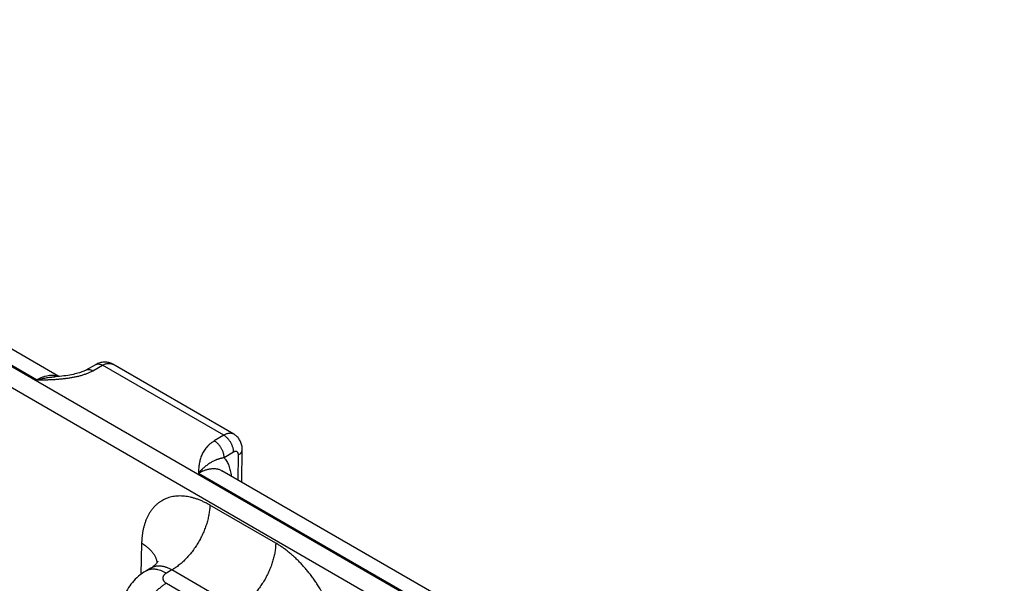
# Model space of a CAD drawing. Header units: inches. Extents: x 0 to 34, y 0 to 22.
# Tile 67 of 69: x 26.9 to 28.3, y 17.5 to 18.3. Entities that reach past the tile are written whole.
import ezdxf

# ---------------------------------------------------------------- set-up
doc = ezdxf.new("R2010")
doc.units = ezdxf.units.IN
doc.header["$LTSCALE"] = 1.87
doc.header["$MEASUREMENT"] = 0
doc.layers.get('0').update_dxf_attribs({"linetype": 'CONTINUOUS'})

msp = doc.modelspace()

# ---------------------------------------------------------------- linework, layer by layer
at = {"color": 7, "linetype": 'CONTINUOUS'}
for p, q in [((28.2858, 16.9916), (25.6906, 18.49)), ((28.2723, 16.9686), (25.6771, 18.467)), ((26.8782, 17.8061), (26.4558, 18.05)), ((26.9104, 17.8112), (26.49, 18.0539)), ((26.95, 17.8206), (26.9643, 17.8286)), ((26.9598, 17.8195), (26.974, 17.8274)), ((27.1503, 17.7256), (26.974, 17.8274)), ((26.9891, 17.8289), (26.9891, 17.8289)), ((27.1652, 17.7272), (26.9891, 17.8289)), ((27.1503, 17.7256), (27.1366, 17.7174)), ((27.1769, 17.6573), (27.1773, 17.7051)), ((27.1647, 17.7013), (27.151, 17.6931)), ((27.1714, 17.6605), (27.1717, 17.6972)), ((27.568, 17.4315), (27.1476, 17.6742)), ((27.5358, 17.4264), (27.1134, 17.6703)), ((27.226, 17.5689), (27.1301, 17.6242)), ((27.0309, 17.5689), (27.0295, 17.5232)), ((27.0445, 17.5325), (27.0369, 17.5281)), ((27.075, 17.5298), (27.0669, 17.5251)), ((27.1708, 17.4744), (27.075, 17.5298)), ((27.0669, 17.5104), (27.1373, 17.4698))]:
    msp.add_line(p, q, dxfattribs=at)
for points in [[(26.9891, 17.8289), (26.9884, 17.8292), (26.9872, 17.8299), (26.9859, 17.8304), (26.9845, 17.8309), (26.9831, 17.8313), (26.9818, 17.8316), (26.9803, 17.8318), (26.9789, 17.832), (26.9774, 17.832), (26.976, 17.832), (26.9745, 17.8319), (26.973, 17.8317), (26.9715, 17.8314), (26.97, 17.831), (26.9685, 17.8305), (26.967, 17.8299), (26.9655, 17.8292), (26.9643, 17.8286)], [(26.95, 17.8206), (26.9491, 17.8201), (26.948, 17.8196), (26.9467, 17.819), (26.9453, 17.8184), (26.9438, 17.8178), (26.9421, 17.8171), (26.9403, 17.8165), (26.9383, 17.8159), (26.9362, 17.8153), (26.9339, 17.8148), (26.9316, 17.8142), (26.9291, 17.8137), (26.9264, 17.8132), (26.9237, 17.8127), (26.9208, 17.8123), (26.9178, 17.8119), (26.9147, 17.8116), (26.9115, 17.8113), (26.9081, 17.811), (26.9052, 17.8108)], [(27.1773, 17.7051), (27.1773, 17.7064), (27.1772, 17.708), (27.177, 17.7095), (27.1767, 17.711), (27.1763, 17.7125), (27.1759, 17.7139), (27.1754, 17.7153), (27.1749, 17.7166), (27.1742, 17.7178), (27.1735, 17.7191), (27.1728, 17.7202), (27.1719, 17.7213), (27.1711, 17.7224), (27.1701, 17.7234), (27.1691, 17.7243), (27.1681, 17.7252), (27.167, 17.726), (27.1659, 17.7268), (27.1652, 17.7272)], [(27.0546, 17.5427), (27.0546, 17.5427), (27.0545, 17.5426), (27.0544, 17.5424), (27.0543, 17.542), (27.054, 17.5415), (27.0536, 17.5409), (27.0531, 17.5401), (27.0524, 17.5392), (27.0515, 17.5382), (27.0505, 17.5371), (27.0492, 17.5359), (27.0478, 17.5347), (27.0462, 17.5335), (27.0445, 17.5325)], [(27.0369, 17.5281), (27.0343, 17.5265), (27.0315, 17.5247), (27.0288, 17.5228), (27.0263, 17.5207), (27.0239, 17.5186), (27.0216, 17.5164), (27.0194, 17.5141), (27.0174, 17.5118), (27.0154, 17.5093), (27.0136, 17.5068), (27.0119, 17.5043), (27.0103, 17.5016), (27.0089, 17.4989), (27.0076, 17.4962), (27.0064, 17.4934), (27.0053, 17.4906), (27.0044, 17.4877), (27.0036, 17.4848), (27.0029, 17.4818), (27.0024, 17.4789), (27.002, 17.4759), (27.0018, 17.4729), (27.0017, 17.4708)]]:
    msp.add_lwpolyline(points, dxfattribs=at)
for points, knots in [([(26.8782, 17.8061), (26.88, 17.8061), (26.8836, 17.8062), (26.889, 17.8064), (26.8944, 17.8065), (26.8998, 17.8067), (26.9052, 17.807), (26.9106, 17.8074), (26.916, 17.8079), (26.9204, 17.8084), (26.924, 17.8089), (26.9266, 17.8093), (26.9292, 17.8097), (26.9318, 17.8102), (26.9344, 17.8107), (26.9377, 17.8114), (26.9419, 17.8124), (26.9467, 17.8139), (26.9506, 17.8152), (26.9535, 17.8165), (26.9557, 17.8174), (26.9578, 17.8184), (26.9591, 17.8191), (26.9598, 17.8195)], [0, 0, 0, 0, 0.065012, 0.130014, 0.194993, 0.259926, 0.32478, 0.389504, 0.454027, 0.518257, 0.550226, 0.582073, 0.613778, 0.645318, 0.67667, 0.707808, 0.769315, 0.829584, 0.888328, 0.917035, 0.945243, 0.972911, 1, 1, 1, 1]), ([(26.95, 17.8206), (26.9502, 17.8207), (26.9505, 17.8209), (26.951, 17.8211), (26.9516, 17.8213), (26.9523, 17.8214), (26.9533, 17.8215), (26.9545, 17.8215), (26.9558, 17.8212), (26.9571, 17.8208), (26.9585, 17.8202), (26.9593, 17.8198), (26.9598, 17.8195)], [0, 0, 0, 0, 0.053689, 0.107643, 0.162122, 0.217372, 0.331, 0.45019, 0.576109, 0.709519, 0.850799, 1, 1, 1, 1]), ([(26.9643, 17.8286), (26.9644, 17.8287), (26.9648, 17.8288), (26.9653, 17.829), (26.9658, 17.8292), (26.9666, 17.8294), (26.9676, 17.8294), (26.9688, 17.8294), (26.9701, 17.8291), (26.9714, 17.8287), (26.9727, 17.8282), (26.9736, 17.8277), (26.974, 17.8274)], [0, 0, 0, 0, 0.053671, 0.107619, 0.162101, 0.217362, 0.331024, 0.450249, 0.576192, 0.709602, 0.850855, 1, 1, 1, 1]), ([(26.974, 17.8274), (26.9743, 17.8276), (26.975, 17.828), (26.9764, 17.8287), (26.9781, 17.8294), (26.9801, 17.8299), (26.9821, 17.8303), (26.9837, 17.8303), (26.985, 17.8302), (26.9858, 17.8301), (26.9867, 17.8299), (26.9875, 17.8296), (26.9883, 17.8293), (26.9888, 17.829), (26.9891, 17.8289)], [0, 0, 0, 0, 0.075109, 0.148334, 0.289022, 0.422141, 0.548042, 0.667452, 0.725097, 0.781571, 0.837071, 0.891816, 0.946042, 1, 1, 1, 1]), ([(26.9096, 17.8111), (26.909, 17.8113), (26.9079, 17.8116), (26.9061, 17.812), (26.9044, 17.8123), (26.9019, 17.8126), (26.8987, 17.8126), (26.8947, 17.8122), (26.8907, 17.8113), (26.8865, 17.81), (26.8823, 17.8083), (26.8795, 17.8069), (26.8782, 17.8061)], [0, 0, 0, 0, 0.05391, 0.108489, 0.163882, 0.220223, 0.336167, 0.457173, 0.583809, 0.716423, 0.855164, 1, 1, 1, 1]), ([(26.8782, 17.8061), (26.8793, 17.8064), (26.8816, 17.807), (26.885, 17.8079), (26.8884, 17.8086), (26.8929, 17.8094), (26.8974, 17.8101), (26.9019, 17.8105), (26.9041, 17.8107), (26.9052, 17.8108)], [0, 0, 0, 0, 0.128558, 0.256097, 0.382616, 0.508117, 0.756033, 0.878503, 1, 1, 1, 1]), ([(27.1366, 17.7174), (27.136, 17.717), (27.1348, 17.7163), (27.1325, 17.7147), (27.1298, 17.7126), (27.1269, 17.7099), (27.1244, 17.7072), (27.1223, 17.7043), (27.1204, 17.7013), (27.1189, 17.6983), (27.1176, 17.6952), (27.1165, 17.6922), (27.1157, 17.689), (27.115, 17.6859), (27.1145, 17.6828), (27.1141, 17.6797), (27.1139, 17.6771), (27.1137, 17.675), (27.1136, 17.6729), (27.1135, 17.6713), (27.1134, 17.6703)], [0, 0, 0, 0, 0.039358, 0.077779, 0.151911, 0.222696, 0.290486, 0.35569, 0.418732, 0.480025, 0.539956, 0.598864, 0.657035, 0.714696, 0.772024, 0.829146, 0.886148, 0.914623, 0.943088, 1, 1, 1, 1]), ([(27.151, 17.6931), (27.151, 17.6936), (27.1509, 17.6947), (27.1507, 17.6964), (27.1504, 17.6982), (27.1499, 17.6999), (27.1493, 17.7017), (27.1486, 17.7035), (27.1477, 17.7052), (27.1468, 17.707), (27.1457, 17.7086), (27.1446, 17.7102), (27.1434, 17.7117), (27.1421, 17.7131), (27.1408, 17.7144), (27.1394, 17.7155), (27.138, 17.7165), (27.1371, 17.7171), (27.1366, 17.7174)], [0, 0, 0, 0, 0.055746, 0.113957, 0.174408, 0.236814, 0.300845, 0.366135, 0.432293, 0.498907, 0.56556, 0.631832, 0.69731, 0.761598, 0.824325, 0.885154, 0.943792, 1, 1, 1, 1]), ([(27.1652, 17.7272), (27.165, 17.7273), (27.1645, 17.7276), (27.1637, 17.7279), (27.1629, 17.7281), (27.162, 17.7283), (27.1612, 17.7285), (27.1599, 17.7286), (27.1584, 17.7285), (27.1564, 17.7282), (27.1544, 17.7276), (27.1523, 17.7267), (27.151, 17.726), (27.1503, 17.7256)], [0, 0, 0, 0, 0.053855, 0.10796, 0.16257, 0.217929, 0.274264, 0.331785, 0.451027, 0.576898, 0.710152, 0.851173, 1, 1, 1, 1]), ([(27.1647, 17.7013), (27.1647, 17.7018), (27.1647, 17.7029), (27.1645, 17.7046), (27.1641, 17.7064), (27.1636, 17.7081), (27.163, 17.7099), (27.1623, 17.7117), (27.1615, 17.7135), (27.1605, 17.7152), (27.1595, 17.7168), (27.1583, 17.7184), (27.1571, 17.7199), (27.1559, 17.7213), (27.1545, 17.7226), (27.1532, 17.7237), (27.1518, 17.7248), (27.1508, 17.7253), (27.1503, 17.7256)], [0, 0, 0, 0, 0.055746, 0.113957, 0.174408, 0.236814, 0.300845, 0.366135, 0.432293, 0.498907, 0.56556, 0.631832, 0.69731, 0.761598, 0.824326, 0.885155, 0.943792, 1, 1, 1, 1]), ([(27.1717, 17.6972), (27.1721, 17.6974), (27.1729, 17.698), (27.174, 17.6988), (27.175, 17.6998), (27.1758, 17.7008), (27.1765, 17.7018), (27.1768, 17.7027), (27.1771, 17.7034), (27.1772, 17.704), (27.1773, 17.7045), (27.1773, 17.7049), (27.1773, 17.7051)], [0, 0, 0, 0, 0.148322, 0.288953, 0.421978, 0.547801, 0.667179, 0.781251, 0.8368, 0.891616, 0.945934, 1, 1, 1, 1]), ([(27.151, 17.6931), (27.1505, 17.693), (27.1494, 17.6928), (27.1479, 17.6924), (27.1464, 17.6921), (27.145, 17.6917), (27.1437, 17.6913), (27.1424, 17.6909), (27.1411, 17.6905), (27.1399, 17.69), (27.1387, 17.6896), (27.1372, 17.6889), (27.1353, 17.6881), (27.1331, 17.6869), (27.1309, 17.6857), (27.1288, 17.6843), (27.1266, 17.6828), (27.1244, 17.6811), (27.1226, 17.6796), (27.1212, 17.6783), (27.1197, 17.677), (27.1178, 17.6751), (27.1156, 17.6728), (27.1141, 17.6711), (27.1134, 17.6703)], [0, 0, 0, 0, 0.036528, 0.071401, 0.104809, 0.136938, 0.167955, 0.198018, 0.227291, 0.255932, 0.284081, 0.31187, 0.366858, 0.421788, 0.477405, 0.534333, 0.593081, 0.654042, 0.717534, 0.750298, 0.783767, 0.852883, 0.92496, 1, 1, 1, 1]), ([(27.151, 17.6931), (27.1513, 17.6927), (27.152, 17.6918), (27.1533, 17.6901), (27.1548, 17.6877), (27.1564, 17.6847), (27.1578, 17.6814), (27.159, 17.6779), (27.1599, 17.6743), (27.1607, 17.6704), (27.161, 17.6677), (27.1611, 17.6664)], [0, 0, 0, 0, 0.055297, 0.111308, 0.225727, 0.34379, 0.465908, 0.592405, 0.723505, 0.859347, 1, 1, 1, 1]), ([(27.1717, 17.6972), (27.1717, 17.6974), (27.1717, 17.698), (27.1715, 17.6989), (27.1713, 17.6998), (27.1709, 17.7006), (27.1705, 17.7011), (27.1701, 17.7015), (27.1697, 17.7018), (27.1691, 17.7021), (27.1686, 17.7022), (27.168, 17.7023), (27.1674, 17.7022), (27.1667, 17.7021), (27.1662, 17.702), (27.1657, 17.7018), (27.1653, 17.7016), (27.1649, 17.7014), (27.1647, 17.7013)], [0, 0, 0, 0, 0.075349, 0.1467, 0.27731, 0.337301, 0.394358, 0.449241, 0.502917, 0.55645, 0.610926, 0.667335, 0.726494, 0.789037, 0.855357, 0.890016, 0.925685, 1, 1, 1, 1]), ([(27.1134, 17.6703), (27.1142, 17.6707), (27.1157, 17.6716), (27.1181, 17.6729), (27.1205, 17.674), (27.1235, 17.6752), (27.1266, 17.6761), (27.1297, 17.6768), (27.1319, 17.6771), (27.1341, 17.6773), (27.1362, 17.6773), (27.1383, 17.6772), (27.1403, 17.6769), (27.1422, 17.6765), (27.1441, 17.6759), (27.1459, 17.6751), (27.147, 17.6745), (27.1476, 17.6742)], [0, 0, 0, 0, 0.075812, 0.149615, 0.221389, 0.291131, 0.424554, 0.488391, 0.550403, 0.610702, 0.669432, 0.72676, 0.782882, 0.838017, 0.892407, 0.946311, 1, 1, 1, 1]), ([(27.1301, 17.6242), (27.1293, 17.6247), (27.1277, 17.6255), (27.1254, 17.6268), (27.123, 17.628), (27.1199, 17.6295), (27.116, 17.6312), (27.1113, 17.633), (27.1066, 17.6344), (27.1006, 17.636), (27.0946, 17.637), (27.0887, 17.6374), (27.0844, 17.6374), (27.0802, 17.6371), (27.0761, 17.6365), (27.0722, 17.6356), (27.0684, 17.6344), (27.0647, 17.6329), (27.0612, 17.6311), (27.0578, 17.6291), (27.0546, 17.6267), (27.0516, 17.6241), (27.0488, 17.6212), (27.0461, 17.6181), (27.0437, 17.6147), (27.0414, 17.611), (27.0393, 17.6072), (27.0375, 17.6031), (27.0359, 17.5987), (27.0345, 17.5942), (27.0333, 17.5895), (27.0323, 17.5846), (27.0317, 17.5803), (27.0314, 17.5769), (27.0311, 17.5733), (27.0309, 17.5707), (27.0309, 17.5689)], [0, 0, 0, 0, 0.018771, 0.037316, 0.055633, 0.073719, 0.109193, 0.14374, 0.177372, 0.210106, 0.272974, 0.303233, 0.332778, 0.361682, 0.390032, 0.417925, 0.445466, 0.472768, 0.49995, 0.527133, 0.554436, 0.58198, 0.609877, 0.638231, 0.66714, 0.696689, 0.726954, 0.757997, 0.789867, 0.822605, 0.856242, 0.890796, 0.926274, 0.944362, 0.962681, 1, 1, 1, 1]), ([(27.1301, 17.6242), (27.1301, 17.6221), (27.1298, 17.6177), (27.1289, 17.6111), (27.1276, 17.6044), (27.1257, 17.5975), (27.1233, 17.5906), (27.1205, 17.5837), (27.1173, 17.577), (27.1137, 17.5703), (27.1097, 17.5639), (27.1054, 17.5578), (27.1008, 17.552), (27.0959, 17.5466), (27.0909, 17.5416), (27.0865, 17.5378), (27.083, 17.5351), (27.0795, 17.5326), (27.0768, 17.5308), (27.075, 17.5298)], [0, 0, 0, 0, 0.056204, 0.114844, 0.175676, 0.238405, 0.302691, 0.368163, 0.434426, 0.501069, 0.567674, 0.633825, 0.699113, 0.763148, 0.825561, 0.886022, 0.915434, 0.944253, 1, 1, 1, 1]), ([(27.0309, 17.5689), (27.0324, 17.5679), (27.0354, 17.566), (27.0396, 17.5628), (27.0432, 17.5594), (27.0464, 17.5559), (27.0486, 17.5528), (27.0501, 17.5502), (27.051, 17.5483), (27.0518, 17.5464), (27.0525, 17.5445), (27.053, 17.5425), (27.0533, 17.5412), (27.0534, 17.5406)], [0, 0, 0, 0, 0.146503, 0.286379, 0.419577, 0.546259, 0.666825, 0.725039, 0.781995, 0.837819, 0.892654, 0.946657, 1, 1, 1, 1]), ([(27.226, 17.5689), (27.2259, 17.5667), (27.2257, 17.5624), (27.2248, 17.5558), (27.2234, 17.549), (27.2215, 17.5422), (27.2192, 17.5353), (27.2164, 17.5284), (27.2132, 17.5216), (27.2095, 17.515), (27.2055, 17.5086), (27.2012, 17.5024), (27.1966, 17.4966), (27.1918, 17.4912), (27.1868, 17.4863), (27.1824, 17.4825), (27.1788, 17.4797), (27.1753, 17.4772), (27.1726, 17.4755), (27.1708, 17.4744)], [0, 0, 0, 0, 0.056204, 0.114844, 0.175676, 0.238405, 0.302691, 0.368163, 0.434426, 0.501069, 0.567674, 0.633825, 0.699113, 0.763148, 0.825561, 0.886022, 0.915434, 0.944253, 1, 1, 1, 1]), ([(27.3219, 17.4008), (27.3219, 17.4018), (27.3218, 17.4037), (27.3217, 17.4065), (27.3216, 17.4093), (27.3214, 17.4122), (27.3211, 17.4151), (27.3207, 17.4191), (27.32, 17.424), (27.319, 17.43), (27.3178, 17.4361), (27.3163, 17.4422), (27.3146, 17.4483), (27.3127, 17.4545), (27.3106, 17.4606), (27.3083, 17.4668), (27.3058, 17.4729), (27.3031, 17.479), (27.3002, 17.485), (27.2971, 17.4909), (27.2928, 17.4987), (27.2882, 17.5063), (27.2832, 17.5137), (27.2794, 17.5191), (27.2754, 17.5244), (27.2713, 17.5294), (27.2671, 17.5343), (27.2628, 17.5391), (27.2584, 17.5436), (27.254, 17.5479), (27.2494, 17.552), (27.2448, 17.5558), (27.2402, 17.5595), (27.2362, 17.5623), (27.2331, 17.5645), (27.2307, 17.566), (27.2283, 17.5675), (27.2268, 17.5684), (27.226, 17.5689)], [0, 0, 0, 0, 0.01391, 0.027977, 0.042197, 0.056569, 0.071089, 0.085754, 0.1155, 0.145777, 0.176551, 0.207783, 0.239431, 0.271452, 0.303803, 0.336437, 0.369305, 0.402358, 0.435546, 0.468818, 0.502123, 0.56862, 0.601716, 0.634641, 0.667346, 0.699781, 0.731899, 0.763656, 0.795008, 0.825914, 0.856333, 0.886231, 0.915574, 0.944332, 0.958484, 0.97248, 0.98632, 1, 1, 1, 1]), ([(27.075, 17.5298), (27.0736, 17.5306), (27.0715, 17.5316), (27.0687, 17.5329), (27.0667, 17.5336), (27.0646, 17.5343), (27.0626, 17.5348), (27.0606, 17.5351), (27.0586, 17.5354), (27.0567, 17.5355), (27.0548, 17.5355), (27.0529, 17.5353), (27.0511, 17.535), (27.0493, 17.5346), (27.0476, 17.534), (27.046, 17.5333), (27.045, 17.5328), (27.0445, 17.5325)], [0, 0, 0, 0, 0.14636, 0.216859, 0.285561, 0.352491, 0.417692, 0.481231, 0.543198, 0.603701, 0.66287, 0.720864, 0.777862, 0.834058, 0.88966, 0.944895, 1, 1, 1, 1]), ([(27.0669, 17.5251), (27.0655, 17.5259), (27.0635, 17.527), (27.0607, 17.5282), (27.058, 17.5292), (27.0553, 17.53), (27.0526, 17.5305), (27.0507, 17.5308), (27.0488, 17.5309), (27.0469, 17.5309), (27.0451, 17.5308), (27.0433, 17.5305), (27.0416, 17.5301), (27.04, 17.5296), (27.0384, 17.5289), (27.0374, 17.5284), (27.0369, 17.5281)], [0, 0, 0, 0, 0.148542, 0.219948, 0.28942, 0.422584, 0.486421, 0.548509, 0.608954, 0.667885, 0.725458, 0.781853, 0.837273, 0.891942, 0.9461, 1, 1, 1, 1]), ([(27.0669, 17.5251), (27.0667, 17.525), (27.0663, 17.5248), (27.0655, 17.5243), (27.0647, 17.5236), (27.0637, 17.5227), (27.063, 17.5218), (27.0625, 17.521), (27.0622, 17.5203), (27.062, 17.5198), (27.0618, 17.5193), (27.0617, 17.5188), (27.0616, 17.5183), (27.0616, 17.5178), (27.0616, 17.5173), (27.0617, 17.5168), (27.0618, 17.5163), (27.062, 17.5158), (27.0622, 17.5153), (27.0625, 17.5146), (27.0629, 17.514), (27.0634, 17.5133), (27.0639, 17.5127), (27.0647, 17.512), (27.0655, 17.5113), (27.0663, 17.5108), (27.0667, 17.5106), (27.0669, 17.5104)], [0, 0, 0, 0, 0.037619, 0.074291, 0.144717, 0.211305, 0.274244, 0.333902, 0.362694, 0.390896, 0.418609, 0.445947, 0.473031, 0.499985, 0.526939, 0.554022, 0.58136, 0.609074, 0.637275, 0.666066, 0.725726, 0.756773, 0.788694, 0.855284, 0.925707, 0.962379, 1, 1, 1, 1]), ([(27.0669, 17.5104), (27.0655, 17.5096), (27.0627, 17.5078), (27.0586, 17.5048), (27.0546, 17.5013), (27.0508, 17.4975), (27.047, 17.4934), (27.0435, 17.4889), (27.0402, 17.4842), (27.0371, 17.4793), (27.0343, 17.4742), (27.0318, 17.4689), (27.0297, 17.4637), (27.0279, 17.4583), (27.0264, 17.4531), (27.0254, 17.4479), (27.0247, 17.4428), (27.0245, 17.4395), (27.0245, 17.4378)], [0, 0, 0, 0, 0.055748, 0.113969, 0.174431, 0.236845, 0.30088, 0.366169, 0.43232, 0.498926, 0.56557, 0.631833, 0.697306, 0.761592, 0.824322, 0.885155, 0.943796, 1, 1, 1, 1])]:
    msp.add_open_spline(points, degree=3, knots=knots, dxfattribs=at)
msp.add_open_spline([(26.9643, 17.8286), (26.9643, 17.8286), (26.9643, 17.8286), (26.9643, 17.8286)], degree=3, dxfattribs=at)

doc.saveas('drawing.dxf')
